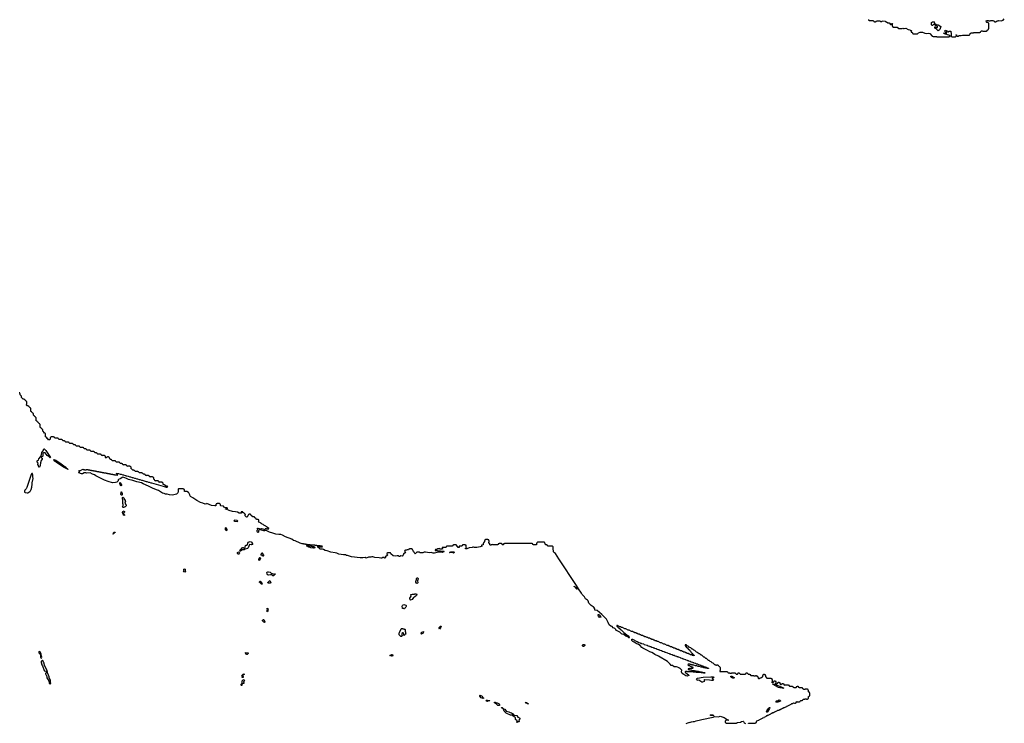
# Model space of a CAD drawing. Extents: x 2535812 to 2752880, y 540738 to 728399.
# Tile 142 of 213: x 2664058 to 2693530, y 593950 to 615013. Entities that reach past the tile are written whole.
import ezdxf

# ---------------------------------------------------------------- set-up
doc = ezdxf.new("R2010")
doc.units = 0

msp = doc.modelspace()

# ---------------------------------------------------------------- linework, layer by layer
at = {"layer": '0CON20XD'}
for points in [[(2689460, 615015), (2689462, 615002), (2689475, 615000), (2689485, 614990), (2689605, 614990), (2689618, 614978), (2689622, 614962), (2689635, 614960), (2689645, 614950), (2689675, 614950), (2689685, 614960), (2689698, 614962), (2689705, 614980), (2689815, 614980), (2689825, 614960), (2689865, 614960), (2689875, 614977), (2689960, 614965), (2689988, 614948), (2690008, 614945), (2690045, 614920), (2690080, 614915), (2690125, 614870), (2690148, 614872), (2690150, 614895), (2690176, 614895), (2690182, 614885), (2690170, 614865), (2690170, 614825), (2690180, 614815), (2690182, 614802), (2690195, 614800), (2690205, 614790), (2690327, 614787), (2690340, 614775), (2690342, 614762), (2690355, 614760), (2690365, 614750), (2690475, 614750), (2690495, 614756), (2690508, 614748), (2690535, 614748), (2690585, 614763), (2690656, 614716), (2690698, 614705), (2690725, 614690), (2690757, 614685), (2690740, 614665), (2690742, 614642), (2690758, 614638), (2690780, 614615), (2690782, 614602), (2690795, 614600), (2690805, 614590), (2690935, 614590), (2690965, 614622), (2691015, 614638), (2691080, 614635), (2691152, 614608), (2691205, 614602), (2691248, 614608), (2691305, 614596), (2691372, 614522), (2691405, 614510), (2691505, 614510), (2691515, 614500), (2691535, 614498), (2691865, 614500), (2691873, 614507), (2691908, 614512), (2691908, 614528), (2691895, 614530), (2691865, 614552), (2691830, 614555), (2691805, 614570), (2691765, 614580), (2691755, 614590), (2691735, 614590), (2691710, 614605), (2691715, 614610), (2691795, 614610), (2691810, 614625), (2691805, 614640), (2691765, 614640), (2691760, 614645), (2691753, 614665), (2691755, 614698), (2691792, 614685), (2691830, 614665), (2691845, 614650), (2691858, 614652), (2691875, 614666), (2691930, 614665), (2691930, 614635), (2691938, 614615), (2691936, 614536), (2691942, 614522), (2691965, 614500), (2692065, 614500), (2692082, 614508), (2692100, 614525), (2692080, 614545), (2692085, 614560), (2692098, 614558), (2692102, 614542), (2692125, 614520), (2692155, 614520), (2692175, 614540), (2692235, 614538), (2692275, 614550), (2692475, 614550), (2692485, 614560), (2692498, 614562), (2692510, 614595), (2692535, 614617), (2692605, 614620), (2692615, 614628), (2692795, 614630), (2692805, 614640), (2692818, 614642), (2692835, 614680), (2692865, 614680), (2692885, 614670), (2692995, 614670), (2693005, 614680), (2693018, 614682), (2693020, 614695), (2693045, 614720), (2693058, 614722), (2693060, 614735), (2693070, 614745), (2693070, 614895), (2693060, 614905), (2693058, 614918), (2693045, 614920), (2693035, 614930), (2693005, 614930), (2692992, 614942), (2692990, 614975), (2693015, 614990), (2693045, 614990), (2693065, 614980), (2693105, 614980), (2693125, 614990), (2693185, 614990), (2693215, 614980), (2693222, 614962), (2693235, 614960), (2693245, 614950), (2693275, 614950), (2693285, 614960), (2693298, 614962), (2693305, 614978), (2693345, 614980), (2693362, 614988), (2693455, 614980), (2693475, 615000), (2693498, 615002), (2693530, 615035)], [(2691555, 614683), (2691534, 614695), (2691500, 614730), (2691466, 614746), (2691455, 614760), (2691450, 614785), (2691455, 614800), (2691475, 614798), (2691515, 614778), (2691528, 614782), (2691530, 614805), (2691510, 614830), (2691473, 614843), (2691442, 614872), (2691418, 614872), (2691400, 614855), (2691395, 614840), (2691365, 614843), (2691352, 614855), (2691352, 614925), (2691385, 614953), (2691415, 614956), (2691440, 614910), (2691486, 614866), (2691548, 614855), (2691632, 614805), (2691605, 614720), (2691583, 614697), (2691555, 614683)], [(2668357, 601047), (2668415, 601030), (2668435, 601030), (2668445, 601020), (2668475, 601020), (2668490, 601035), (2668475, 601050), (2668435, 601050), (2668428, 601068), (2668405, 601070), (2668388, 601088), (2668352, 601102), (2668350, 601135), (2668340, 601145), (2668338, 601158), (2668325, 601160), (2668315, 601170), (2668245, 601170), (2668235, 601160), (2668218, 601198), (2668205, 601200), (2668195, 601210), (2668125, 601210), (2668115, 601200), (2668098, 601238), (2668060, 601255), (2668070, 601265), (2668070, 601295), (2668060, 601305), (2668058, 601318), (2668045, 601320), (2668035, 601330), (2667965, 601330), (2667955, 601320), (2667938, 601358), (2667925, 601360), (2667915, 601370), (2667845, 601370), (2667835, 601360), (2667818, 601398), (2667805, 601400), (2667795, 601410), (2667755, 601410), (2667740, 601425), (2667738, 601438), (2667725, 601440), (2667715, 601450), (2667635, 601450), (2667620, 601465), (2667618, 601478), (2667605, 601480), (2667595, 601490), (2667515, 601490), (2667500, 601505), (2667498, 601518), (2667485, 601520), (2667475, 601530), (2667445, 601530), (2667408, 601568), (2667395, 601570), (2667390, 601575), (2667390, 601615), (2667380, 601625), (2667378, 601638), (2667365, 601640), (2667355, 601650), (2667285, 601650), (2667275, 601640), (2667258, 601678), (2667245, 601680), (2667235, 601690), (2667165, 601690), (2667155, 601680), (2667138, 601718), (2667125, 601720), (2667115, 601730), (2667075, 601730), (2667060, 601745), (2667058, 601758), (2667045, 601760), (2667035, 601770), (2666955, 601770), (2666940, 601785), (2666938, 601798), (2666925, 601800), (2666915, 601810), (2666832, 601812), (2666820, 601825), (2666818, 601838), (2666805, 601840), (2666795, 601850), (2666765, 601850), (2666752, 601862), (2666750, 601895), (2666740, 601905), (2666738, 601918), (2666725, 601920), (2666715, 601930), (2666685, 601930), (2666675, 601920), (2666662, 601918), (2666660, 601905), (2666645, 601890), (2666630, 601905), (2666630, 601935), (2666620, 601945), (2666618, 601958), (2666605, 601960), (2666595, 601970), (2666525, 601970), (2666515, 601960), (2666498, 601998), (2666485, 602000), (2666475, 602010), (2666395, 602010), (2666380, 602025), (2666378, 602038), (2666365, 602040), (2666355, 602050), (2666315, 602050), (2666300, 602065), (2666298, 602078), (2666285, 602080), (2666275, 602090), (2666195, 602090), (2666180, 602105), (2666178, 602118), (2666165, 602120), (2666155, 602130), (2666075, 602130), (2666060, 602145), (2666058, 602158), (2666045, 602160), (2666035, 602170), (2665995, 602170), (2665980, 602185), (2665978, 602198), (2665965, 602200), (2665955, 602210), (2665875, 602210), (2665860, 602225), (2665858, 602238), (2665845, 602240), (2665835, 602250), (2665755, 602250), (2665740, 602265), (2665738, 602278), (2665725, 602280), (2665715, 602290), (2665675, 602290), (2665660, 602305), (2665658, 602318), (2665645, 602320), (2665635, 602330), (2665555, 602330), (2665540, 602345), (2665538, 602358), (2665525, 602360), (2665515, 602370), (2665435, 602370), (2665420, 602385), (2665418, 602398), (2665405, 602400), (2665395, 602410), (2665355, 602410), (2665340, 602425), (2665338, 602438), (2665325, 602440), (2665315, 602450), (2665235, 602450), (2665220, 602465), (2665218, 602478), (2665205, 602480), (2665195, 602490), (2665115, 602490), (2665100, 602505), (2665098, 602518), (2665085, 602520), (2665075, 602530), (2665005, 602530), (2664995, 602520), (2664982, 602518), (2664980, 602505), (2664970, 602495), (2664970, 602455), (2664955, 602440), (2664925, 602440), (2664900, 602465), (2664898, 602478), (2664885, 602480), (2664860, 602505), (2664858, 602518), (2664820, 602535), (2664830, 602545), (2664830, 602615), (2664820, 602625), (2664818, 602638), (2664805, 602640), (2664780, 602665), (2664778, 602678), (2664765, 602680), (2664752, 602692), (2664750, 602735), (2664740, 602745), (2664738, 602758), (2664725, 602760), (2664712, 602772), (2664700, 602785), (2664698, 602798), (2664660, 602815), (2664670, 602825), (2664670, 602895), (2664660, 602905), (2664658, 602918), (2664645, 602920), (2664632, 602932), (2664620, 602945), (2664618, 602958), (2664605, 602960), (2664580, 602985), (2664578, 602998), (2664540, 603015), (2664550, 603025), (2664550, 603095), (2664540, 603105), (2664538, 603118), (2664525, 603120), (2664500, 603145), (2664498, 603158), (2664485, 603160), (2664472, 603172), (2664470, 603215), (2664460, 603225), (2664458, 603238), (2664445, 603240), (2664432, 603252), (2664420, 603265), (2664418, 603278), (2664380, 603295), (2664390, 603305), (2664390, 603375), (2664380, 603385), (2664378, 603398), (2664365, 603400), (2664352, 603412), (2664340, 603425), (2664338, 603438), (2664325, 603440), (2664315, 603450), (2664285, 603450), (2664262, 603472), (2664260, 603495), (2664270, 603505), (2664270, 603575), (2664260, 603585), (2664258, 603598), (2664245, 603600), (2664232, 603612), (2664220, 603625), (2664218, 603638), (2664205, 603640), (2664195, 603650), (2664162, 603652), (2664110, 603705), (2664110, 603745), (2664072, 603782), (2664070, 603815), (2664060, 603825), (2664058, 603838), (2664045, 603840)], [(2664655, 601620), (2664635, 601620), (2664623, 601665), (2664602, 601695), (2664607, 601735), (2664585, 601773), (2664585, 601805), (2664595, 601816), (2664620, 601825), (2664627, 601865), (2664692, 601938), (2664714, 601996), (2664725, 602057), (2664759, 602111), (2664785, 602170), (2664795, 602168), (2664798, 602158), (2664836, 602115), (2664980, 601905), (2664975, 601900), (2664965, 601903), (2664962, 601912), (2664885, 601969), (2664825, 602043), (2664775, 602048), (2664760, 602040), (2664747, 602023), (2664750, 601945), (2664737, 601933), (2664715, 601930), (2664700, 601915), (2664710, 601895), (2664726, 601886), (2664726, 601855), (2664698, 601815), (2664677, 601743), (2664673, 601667), (2664655, 601620)], [(2665495, 601550), (2665490, 601560), (2665385, 601607), (2665155, 601754), (2665111, 601795), (2665083, 601835), (2665082, 601848), (2665140, 601825), (2665256, 601746), (2665418, 601625), (2665462, 601582), (2665480, 601575), (2665500, 601555), (2665495, 601550)], [(2675358, 598962), (2675296, 598956), (2675235, 598967), (2675165, 599020), (2675158, 599048), (2675105, 599052), (2675075, 599050), (2675052, 599028), (2675050, 599015), (2675067, 598997), (2675065, 598980), (2675050, 598965), (2675002, 598938), (2675000, 598925), (2675010, 598915), (2675005, 598900), (2674975, 598898), (2674945, 598913), (2674927, 598913), (2674895, 598892), (2674865, 598891), (2674815, 598902), (2674685, 598916), (2674625, 598934), (2674596, 598934), (2674565, 598924), (2674496, 598924), (2674425, 598898), (2674395, 598910), (2674325, 598900), (2674245, 598902), (2673985, 598937), (2673875, 598972), (2673845, 598974), (2673812, 598992), (2673755, 598994), (2673615, 599017), (2673548, 599038), (2673504, 599054), (2673375, 599076), (2673263, 599113), (2673200, 599125), (2673155, 599151), (2673125, 599160), (2673075, 599160), (2673055, 599167), (2673003, 599213), (2672992, 599215), (2672982, 599225), (2672982, 599238), (2673025, 599240), (2673035, 599230), (2673115, 599230), (2673120, 599235), (2673115, 599250), (2673065, 599250), (2673055, 599260), (2672965, 599260), (2672955, 599270), (2672905, 599270), (2672895, 599280), (2672765, 599280), (2672755, 599290), (2672675, 599290), (2672665, 599300), (2672625, 599300), (2672615, 599310), (2672565, 599310), (2672555, 599320), (2672515, 599323), (2672450, 599345), (2672305, 599414), (2672256, 599426), (2672201, 599461), (2672015, 599536), (2671925, 599582), (2671875, 599598), (2671815, 599599), (2671726, 599616), (2671635, 599644), (2671538, 599675), (2671435, 599720), (2671415, 599720), (2671385, 599708), (2671365, 599709), (2671298, 599728), (2671235, 599737), (2671210, 599725), (2671205, 599670), (2671195, 599663), (2671175, 599673), (2671165, 599690), (2671162, 599712), (2671165, 599727), (2671184, 599755), (2671176, 599785), (2671180, 599795), (2671195, 599796), (2671275, 599772), (2671295, 599780), (2671336, 599776), (2671385, 599750), (2671398, 599752), (2671402, 599768), (2671415, 599780), (2671435, 599780), (2671445, 599770), (2671515, 599770), (2671518, 599778), (2671480, 599815), (2671445, 599832), (2671422, 599852), (2671362, 599885), (2671342, 599902), (2671315, 599913), (2671292, 599932), (2671280, 599935), (2671262, 599952), (2671212, 599975), (2671202, 599988), (2671220, 600005), (2671218, 600038), (2671205, 600040), (2671195, 600050), (2671155, 600050), (2671140, 600065), (2671138, 600078), (2671125, 600080), (2671100, 600105), (2671098, 600118), (2671085, 600120), (2671075, 600130), (2671032, 600132), (2671020, 600145), (2671018, 600158), (2671005, 600160), (2670980, 600185), (2670978, 600198), (2670965, 600200), (2670955, 600210), (2670925, 600210), (2670915, 600200), (2670902, 600198), (2670895, 600170), (2670872, 600148), (2670868, 600125), (2670860, 600125), (2670834, 600135), (2670815, 600153), (2670802, 600175), (2670818, 600198), (2670768, 600248), (2670755, 600250), (2670740, 600265), (2670738, 600278), (2670692, 600278), (2670690, 600265), (2670698, 600255), (2670700, 600245), (2670695, 600240), (2670625, 600244), (2670582, 600272), (2670514, 600284), (2670425, 600288), (2670325, 600316), (2670235, 600362), (2670220, 600365), (2670220, 600375), (2670235, 600380), (2670255, 600380), (2670265, 600370), (2670275, 600370), (2670280, 600385), (2670268, 600398), (2670192, 600412), (2670155, 600450), (2670080, 600455), (2670070, 600465), (2670070, 600495), (2670060, 600505), (2670058, 600518), (2670045, 600520), (2670035, 600530), (2669965, 600530), (2669955, 600520), (2669942, 600518), (2669940, 600505), (2669930, 600495), (2669928, 600462), (2669895, 600458), (2669804, 600474), (2669655, 600530), (2669645, 600522), (2669605, 600514), (2669535, 600543), (2669475, 600556), (2669364, 600615), (2669239, 600699), (2669174, 600735), (2669148, 600775), (2669150, 600785), (2669125, 600850), (2669115, 600850), (2669100, 600865), (2669098, 600878), (2669085, 600880), (2669075, 600890), (2668995, 600890), (2668990, 600895), (2668990, 600935), (2668980, 600945), (2668978, 600958), (2668965, 600960), (2668955, 600970), (2668815, 600970), (2668800, 600955), (2668799, 600885), (2668790, 600845), (2668755, 600813), (2668635, 600782), (2668545, 600794), (2668475, 600814), (2668425, 600814), (2668385, 600830), (2668337, 600837), (2668211, 600921), (2668155, 600938), (2668035, 600988), (2667912, 601052), (2667755, 601119), (2667701, 601151), (2667565, 601179), (2667442, 601215), (2667315, 601246), (2667291, 601255), (2667253, 601283), (2667205, 601296), (2667172, 601312), (2667145, 601316), (2667129, 601311), (2667087, 601275), (2667016, 601244), (2667008, 601235), (2667001, 601205), (2666962, 601168), (2666925, 601156), (2666835, 601149), (2666705, 601186), (2666595, 601227), (2666335, 601358), (2666295, 601383), (2666237, 601405), (2666165, 601444), (2666065, 601435), (2666034, 601444), (2665985, 601448), (2665935, 601422), (2665905, 601420), (2665830, 601445), (2665830, 601455), (2665850, 601475), (2665848, 601488), (2665835, 601490), (2665830, 601505), (2665855, 601520), (2665875, 601520), (2665945, 601560), (2665955, 601550), (2665985, 601550), (2665995, 601540), (2666045, 601540), (2666055, 601550), (2666095, 601550), (2666105, 601540), (2666145, 601540), (2666155, 601530), (2666195, 601530), (2666205, 601520), (2666255, 601520), (2666265, 601510), (2666315, 601510), (2666325, 601500), (2666355, 601500), (2666365, 601490), (2666415, 601490), (2666425, 601480), (2666465, 601480), (2666475, 601470), (2666515, 601470), (2666525, 601460), (2666565, 601460), (2666575, 601450), (2666635, 601450), (2666645, 601440), (2666675, 601440), (2666685, 601430), (2666735, 601430), (2666745, 601420), (2666775, 601420), (2666785, 601410), (2666835, 601410), (2666845, 601400), (2666885, 601400), (2666895, 601390), (2666965, 601390), (2666975, 601380), (2666988, 601382), (2666990, 601395), (2666952, 601432), (2666955, 601440), (2666975, 601430), (2667016, 601426), (2667068, 601408), (2667095, 601407), (2667145, 601388), (2667165, 601387), (2667215, 601368), (2667235, 601367), (2667248, 601358), (2667305, 601347), (2667355, 601328), (2667375, 601327), (2667425, 601308), (2667445, 601307), (2667495, 601288), (2667515, 601287), (2667565, 601268), (2667585, 601267), (2667635, 601248), (2667655, 601247), (2667705, 601228), (2667726, 601226), (2667845, 601188), (2667866, 601186), (2667915, 601168), (2667936, 601166), (2667985, 601148), (2668006, 601146), (2668357, 601047)], [(2664285, 600846), (2664305, 600853), (2664361, 600889), (2664385, 600913), (2664405, 600953), (2664422, 601015), (2664436, 601105), (2664435, 601145), (2664458, 601275), (2664449, 601331), (2664452, 601385), (2664442, 601432), (2664425, 601430), (2664402, 601395), (2664275, 601008), (2664255, 600970), (2664216, 600924), (2664203, 600895), (2664203, 600873), (2664217, 600857), (2664285, 600846)], [(2667095, 601060), (2667080, 601065), (2667055, 601130), (2667055, 601160), (2667073, 601153), (2667086, 601116), (2667107, 601085), (2667105, 601070), (2667095, 601060)], [(2667095, 600778), (2667083, 600795), (2667093, 600875), (2667105, 600880), (2667107, 600855), (2667126, 600825), (2667126, 600794), (2667115, 600782), (2667095, 600778)], [(2667175, 600410), (2667155, 600410), (2667140, 600425), (2667143, 600447), (2667160, 600465), (2667160, 600505), (2667150, 600515), (2667148, 600555), (2667150, 600635), (2667134, 600666), (2667134, 600705), (2667145, 600718), (2667180, 600695), (2667182, 600665), (2667190, 600650), (2667218, 600635), (2667220, 600605), (2667228, 600595), (2667208, 600538), (2667222, 600512), (2667238, 600505), (2667250, 600475), (2667250, 600455), (2667220, 600425), (2667185, 600420), (2667175, 600410)], [(2667195, 600172), (2667175, 600180), (2667152, 600212), (2667150, 600235), (2667138, 600265), (2667144, 600286), (2667185, 600310), (2667200, 600285), (2667195, 600270), (2667170, 600245), (2667170, 600225), (2667198, 600195), (2667200, 600175), (2667195, 600172)], [(2670245, 599723), (2670268, 599735), (2670271, 599751), (2670225, 599807), (2670212, 599788), (2670210, 599755), (2670225, 599729), (2670245, 599723)], [(2670575, 599991), (2670589, 600005), (2670563, 600025), (2670491, 600029), (2670476, 600025), (2670469, 600015), (2670485, 599999), (2670575, 599991)], [(2666855, 599610), (2666850, 599625), (2666870, 599645), (2666872, 599668), (2666918, 599668), (2666910, 599655), (2666892, 599648), (2666855, 599610)], [(2670665, 599102), (2670643, 599103), (2670655, 599140), (2670675, 599160), (2670685, 599160), (2670698, 599172), (2670732, 599208), (2670745, 599208), (2670775, 599190), (2670800, 599200), (2670812, 599218), (2670822, 599268), (2670835, 599280), (2670855, 599280), (2670880, 599295), (2670883, 599347), (2670900, 599375), (2670955, 599394), (2670985, 599386), (2670996, 599375), (2671028, 599325), (2671025, 599305), (2670997, 599297), (2670935, 599300), (2670897, 599205), (2670875, 599183), (2670808, 599162), (2670775, 599143), (2670728, 599142), (2670665, 599102)], [(2672855, 599189), (2672770, 599205), (2672735, 599222), (2672712, 599225), (2672640, 599265), (2672665, 599270), (2672675, 599260), (2672725, 599260), (2672735, 599250), (2672755, 599250), (2672765, 599260), (2672775, 599260), (2672785, 599250), (2672805, 599250), (2672815, 599240), (2672865, 599240), (2672892, 599222), (2672884, 599196), (2672875, 599191), (2672855, 599189)], [(2686776, 595024), (2686613, 595115), (2686592, 595135), (2686616, 595136), (2686655, 595119), (2686682, 595118), (2686700, 595155), (2686698, 595198), (2686685, 595200), (2686675, 595210), (2686645, 595210), (2686635, 595200), (2686622, 595198), (2686620, 595185), (2686610, 595175), (2686582, 595162), (2686580, 595195), (2686590, 595205), (2686590, 595255), (2686580, 595265), (2686578, 595278), (2686565, 595280), (2686555, 595290), (2686432, 595292), (2686420, 595305), (2686418, 595318), (2686380, 595335), (2686390, 595345), (2686390, 595375), (2686380, 595385), (2686378, 595398), (2686365, 595400), (2686355, 595410), (2686325, 595410), (2686315, 595400), (2686302, 595398), (2686300, 595385), (2686290, 595375), (2686290, 595345), (2686300, 595335), (2686295, 595330), (2686262, 595318), (2686255, 595300), (2686225, 595300), (2686195, 595280), (2686185, 595280), (2686172, 595295), (2686168, 595318), (2686140, 595345), (2686138, 595358), (2686125, 595360), (2686115, 595370), (2686085, 595370), (2686075, 595360), (2686045, 595360), (2686035, 595370), (2685955, 595370), (2685940, 595385), (2685938, 595398), (2685925, 595400), (2685915, 595410), (2685875, 595410), (2685860, 595425), (2685858, 595438), (2685845, 595440), (2685835, 595450), (2685805, 595450), (2685795, 595440), (2685782, 595438), (2685780, 595425), (2685765, 595410), (2685635, 595410), (2685620, 595425), (2685618, 595438), (2685605, 595440), (2685595, 595450), (2685565, 595450), (2685555, 595440), (2685542, 595438), (2685540, 595425), (2685530, 595415), (2685515, 595412), (2685500, 595425), (2685498, 595438), (2685485, 595440), (2685475, 595450), (2685365, 595450), (2685355, 595440), (2685325, 595440), (2685315, 595450), (2685275, 595450), (2685260, 595465), (2685258, 595478), (2685245, 595480), (2685235, 595490), (2685045, 595490), (2685035, 595480), (2685020, 595505), (2685020, 595535), (2685030, 595545), (2685030, 595615), (2685020, 595625), (2685018, 595638), (2685002, 595642), (2684982, 595662), (2684978, 595678), (2684965, 595680), (2684955, 595690), (2684925, 595690), (2684915, 595680), (2684905, 595690), (2684885, 595690), (2684875, 595700), (2684865, 595700), (2684818, 595748), (2684785, 595760), (2684758, 595788), (2684725, 595800), (2684698, 595828), (2684675, 595830), (2684618, 595888), (2684595, 595890), (2684555, 595930), (2684535, 595930), (2684478, 595988), (2684452, 595992), (2684418, 596028), (2684395, 596030), (2684370, 596045), (2684348, 596068), (2684315, 596080), (2684268, 596128), (2684235, 596140), (2684205, 596170), (2684182, 596172), (2684168, 596188), (2684152, 596192), (2684148, 596208), (2684092, 596232), (2684088, 596248), (2684032, 596272), (2684028, 596288), (2684015, 596290), (2684005, 596300), (2683980, 596300), (2683980, 596275), (2683990, 596265), (2683992, 596252), (2684008, 596248), (2684012, 596232), (2684028, 596228), (2684032, 596212), (2684048, 596208), (2684052, 596192), (2684068, 596188), (2684072, 596172), (2684088, 596168), (2684092, 596152), (2684108, 596148), (2684112, 596132), (2684128, 596128), (2684152, 596072), (2684168, 596068), (2684172, 596052), (2684188, 596048), (2684192, 596032), (2684208, 596028), (2684212, 596012), (2684228, 596008), (2684232, 595992), (2684248, 595978), (2684245, 595970), (2684240, 595980), (2684195, 595980), (2684165, 596000), (2684135, 596000), (2684118, 596018), (2684095, 596020), (2684065, 596040), (2684035, 596040), (2684018, 596058), (2683995, 596060), (2683965, 596080), (2683935, 596080), (2683918, 596098), (2683895, 596100), (2683865, 596120), (2683835, 596120), (2683818, 596138), (2683795, 596140), (2683765, 596160), (2683735, 596160), (2683718, 596178), (2683695, 596180), (2683665, 596200), (2683635, 596200), (2683618, 596218), (2683595, 596220), (2683565, 596240), (2683535, 596240), (2683518, 596258), (2683495, 596260), (2683465, 596280), (2683435, 596280), (2683365, 596320), (2683335, 596320), (2683265, 596360), (2683235, 596360), (2683165, 596400), (2683135, 596400), (2683105, 596420), (2683075, 596420), (2683055, 596440), (2683035, 596440), (2683005, 596460), (2682975, 596460), (2682955, 596480), (2682935, 596480), (2682905, 596500), (2682875, 596500), (2682855, 596520), (2682835, 596520), (2682805, 596540), (2682775, 596540), (2682755, 596560), (2682735, 596560), (2682705, 596580), (2682675, 596580), (2682655, 596600), (2682635, 596600), (2682605, 596620), (2682575, 596620), (2682555, 596640), (2682535, 596640), (2682505, 596660), (2682475, 596660), (2682455, 596680), (2682435, 596680), (2682405, 596700), (2682375, 596700), (2682305, 596740), (2682275, 596740), (2682205, 596780), (2682175, 596780), (2682105, 596820), (2682075, 596820), (2682045, 596840), (2682015, 596840), (2681995, 596860), (2681975, 596860), (2681945, 596880), (2681932, 596878), (2681932, 596862), (2681995, 596800), (2682005, 596800), (2682030, 596775), (2682030, 596765), (2682057, 596747), (2682137, 596667), (2682268, 596565), (2682305, 596530), (2682308, 596515), (2682300, 596505), (2682290, 596505), (2682264, 596534), (2682204, 596554), (2682144, 596604), (2682095, 596623), (2682070, 596625), (2682020, 596680), (2681985, 596702), (2681942, 596722), (2681910, 596725), (2681902, 596755), (2681875, 596787), (2681855, 596802), (2681825, 596812), (2681794, 596844), (2681765, 596862), (2681755, 596862), (2681698, 596895), (2681672, 596972), (2681620, 597065), (2681484, 597204), (2681345, 597330), (2681275, 597333), (2681271, 597381), (2681244, 597424), (2681225, 597439), (2681165, 597473), (2681096, 597545), (2681070, 597615), (2681054, 597634), (2680997, 597677), (2680964, 597735), (2680892, 597805), (2680874, 597844), (2680782, 597975), (2680724, 598074), (2680198, 598875), (2680101, 599031), (2680062, 599055), (2680037, 599085), (2680040, 599125), (2680030, 599145), (2680028, 599228), (2680005, 599250), (2679875, 599250), (2679860, 599265), (2679855, 599280), (2679845, 599280), (2679835, 599290), (2679792, 599292), (2679790, 599335), (2679780, 599345), (2679778, 599358), (2679765, 599360), (2679755, 599370), (2679565, 599370), (2679540, 599355), (2679540, 599345), (2679530, 599335), (2679530, 599295), (2679525, 599290), (2679435, 599290), (2679420, 599305), (2679418, 599318), (2679405, 599320), (2679395, 599330), (2678565, 599330), (2678555, 599320), (2678542, 599318), (2678540, 599305), (2678525, 599292), (2678510, 599295), (2678500, 599305), (2678498, 599318), (2678485, 599320), (2678475, 599330), (2678405, 599330), (2678395, 599320), (2678382, 599318), (2678380, 599305), (2678365, 599292), (2678245, 599290), (2678215, 599300), (2678207, 599293), (2678175, 599290), (2678165, 599280), (2678155, 599280), (2678133, 599295), (2678128, 599318), (2678100, 599345), (2678100, 599375), (2678110, 599385), (2678110, 599415), (2678100, 599425), (2678098, 599438), (2678085, 599440), (2678075, 599450), (2678005, 599450), (2677995, 599440), (2677982, 599438), (2677980, 599425), (2677970, 599415), (2677970, 599385), (2677980, 599375), (2677942, 599358), (2677940, 599345), (2677930, 599335), (2677928, 599292), (2677882, 599278), (2677882, 599272), (2677900, 599255), (2677842, 599235), (2677745, 599215), (2677675, 599215), (2677645, 599224), (2677617, 599223), (2677600, 599215), (2677508, 599202), (2677440, 599175), (2677415, 599174), (2677390, 599185), (2677430, 599215), (2677420, 599235), (2677418, 599278), (2677405, 599280), (2677395, 599290), (2677325, 599290), (2677315, 599280), (2677302, 599278), (2677300, 599265), (2677287, 599253), (2677212, 599248), (2677210, 599225), (2677220, 599215), (2677178, 599208), (2677160, 599240), (2677145, 599250), (2677138, 599278), (2677125, 599280), (2677115, 599290), (2677045, 599290), (2677035, 599280), (2677022, 599278), (2677020, 599265), (2677005, 599250), (2676845, 599250), (2676835, 599240), (2676822, 599238), (2676820, 599225), (2676805, 599210), (2676705, 599210), (2676700, 599195), (2676720, 599175), (2676696, 599164), (2676645, 599162), (2676615, 599180), (2676605, 599170), (2676575, 599170), (2676545, 599150), (2676502, 599148), (2676490, 599135), (2676495, 599120), (2676555, 599120), (2676575, 599110), (2676645, 599110), (2676667, 599107), (2676675, 599100), (2676755, 599100), (2676760, 599095), (2676750, 599085), (2676705, 599064), (2676595, 599072), (2676476, 599044), (2676435, 599044), (2676375, 599062), (2676325, 599054), (2676205, 599074), (2676165, 599070), (2676123, 599053), (2676045, 599054), (2676012, 599072), (2675965, 599077), (2675945, 599072), (2675895, 599020), (2675883, 599033), (2675868, 599068), (2675842, 599085), (2675840, 599125), (2675820, 599145), (2675818, 599158), (2675805, 599160), (2675795, 599170), (2675725, 599170), (2675715, 599160), (2675702, 599158), (2675695, 599140), (2675655, 599140), (2675635, 599130), (2675605, 599130), (2675595, 599120), (2675582, 599118), (2675580, 599095), (2675598, 599085), (2675602, 599065), (2675548, 599015), (2675530, 598965), (2675517, 598953), (2675465, 598962), (2675435, 598942), (2675415, 598940), (2675405, 598942), (2675392, 598962), (2675358, 598962)], [(2670615, 599010), (2670595, 599010), (2670575, 599030), (2670573, 599055), (2670585, 599078), (2670617, 599077), (2670637, 599057), (2670630, 599025), (2670615, 599010)], [(2671235, 598820), (2671220, 598835), (2671220, 598875), (2671225, 598890), (2671245, 598910), (2671255, 598910), (2671270, 598895), (2671240, 598845), (2671235, 598820)], [(2671325, 598952), (2671313, 598973), (2671288, 598988), (2671288, 599005), (2671305, 599048), (2671315, 599050), (2671325, 599040), (2671328, 599025), (2671357, 598985), (2671360, 598965), (2671345, 598953), (2671325, 598952)], [(2677045, 599042), (2677015, 599060), (2676936, 599054), (2676920, 599065), (2676930, 599075), (2676965, 599080), (2677055, 599080), (2677068, 599065), (2677045, 599042)], [(2669005, 598470), (2668980, 598485), (2668960, 598515), (2668970, 598525), (2668975, 598560), (2668995, 598578), (2669010, 598565), (2669010, 598505), (2669020, 598495), (2669018, 598482), (2669005, 598470)], [(2671655, 598363), (2671635, 598368), (2671605, 598393), (2671566, 598394), (2671505, 598382), (2671480, 598395), (2671465, 598420), (2671452, 598468), (2671463, 598477), (2671485, 598480), (2671495, 598488), (2671505, 598480), (2671555, 598477), (2671585, 598448), (2671645, 598421), (2671673, 598417), (2671695, 598428), (2671710, 598425), (2671710, 598415), (2671655, 598363)], [(2675945, 598138), (2675935, 598142), (2675913, 598175), (2675914, 598195), (2675933, 598255), (2675934, 598286), (2675946, 598306), (2675975, 598300), (2675986, 598275), (2675966, 598215), (2675972, 598155), (2675965, 598143), (2675945, 598138)], [(2671315, 598110), (2671295, 598112), (2671254, 598154), (2671248, 598168), (2671230, 598175), (2671232, 598188), (2671245, 598200), (2671255, 598200), (2671310, 598145), (2671310, 598135), (2671320, 598125), (2671315, 598110)], [(2671505, 598142), (2671490, 598155), (2671490, 598165), (2671519, 598191), (2671525, 598208), (2671545, 598220), (2671580, 598165), (2671580, 598155), (2671555, 598143), (2671505, 598142)], [(2680745, 597962), (2680735, 597963), (2680695, 598003), (2680680, 598030), (2680655, 598050), (2680655, 598060), (2680680, 598030), (2680698, 598025), (2680746, 597976), (2680745, 597962)], [(2675755, 597633), (2675743, 597645), (2675733, 597695), (2675772, 597755), (2675770, 597805), (2675805, 597818), (2675875, 597820), (2675884, 597826), (2675915, 597830), (2675935, 597822), (2675946, 597805), (2675938, 597775), (2675885, 597733), (2675842, 597715), (2675802, 597658), (2675755, 597633)], [(2671465, 597290), (2671460, 597315), (2671470, 597325), (2671472, 597345), (2671463, 597377), (2671465, 597400), (2671488, 597385), (2671497, 597365), (2671490, 597355), (2671488, 597315), (2671465, 597290)], [(2675575, 597380), (2675565, 597380), (2675555, 597390), (2675515, 597390), (2675512, 597395), (2675509, 597455), (2675514, 597475), (2675535, 597496), (2675555, 597503), (2675615, 597488), (2675628, 597475), (2675627, 597445), (2675618, 597425), (2675582, 597398), (2675575, 597380)], [(2681435, 597114), (2681405, 597129), (2681385, 597153), (2681374, 597176), (2681375, 597210), (2681385, 597210), (2681405, 597192), (2681443, 597145), (2681450, 597125), (2681435, 597114)], [(2671385, 596972), (2671362, 596982), (2671330, 597015), (2671330, 597035), (2671355, 597060), (2671368, 597058), (2671390, 597005), (2671400, 596995), (2671398, 596982), (2671385, 596972)], [(2676625, 596772), (2676610, 596785), (2676610, 596815), (2676638, 596842), (2676645, 596860), (2676665, 596860), (2676670, 596855), (2676668, 596825), (2676625, 596772)], [(2675495, 596550), (2675462, 596552), (2675415, 596600), (2675412, 596625), (2675430, 596675), (2675470, 596745), (2675472, 596778), (2675485, 596790), (2675515, 596790), (2675525, 596780), (2675555, 596780), (2675565, 596770), (2675585, 596770), (2675600, 596755), (2675600, 596695), (2675608, 596685), (2675610, 596635), (2675618, 596625), (2675605, 596610), (2675592, 596608), (2675565, 596580), (2675560, 596585), (2675560, 596625), (2675550, 596635), (2675550, 596645), (2675535, 596660), (2675522, 596658), (2675500, 596635), (2675500, 596585), (2675510, 596575), (2675510, 596565), (2675495, 596550)], [(2676085, 596620), (2676070, 596635), (2676080, 596645), (2676072, 596658), (2676095, 596680), (2676148, 596698), (2676150, 596675), (2676140, 596665), (2676140, 596655), (2676128, 596642), (2676095, 596630), (2676085, 596620)], [(2680935, 596250), (2680912, 596252), (2680900, 596265), (2680900, 596285), (2680925, 596310), (2680955, 596310), (2680970, 596295), (2680970, 596275), (2680958, 596262), (2680945, 596260), (2680935, 596250)], [(2684035, 595364), (2683995, 595367), (2683934, 595414), (2683888, 595438), (2683866, 595486), (2683878, 595538), (2683828, 595588), (2683810, 595595), (2683798, 595608), (2683752, 595632), (2683713, 595643), (2683650, 595645), (2683595, 595683), (2683555, 595683), (2683533, 595725), (2683451, 595801), (2683175, 595964), (2683065, 596007), (2683030, 596035), (2682977, 596065), (2682915, 596086), (2682853, 596133), (2682715, 596203), (2682680, 596215), (2682630, 596280), (2682584, 596304), (2682508, 596338), (2682455, 596380), (2682415, 596403), (2682385, 596433), (2682378, 596455), (2682383, 596467), (2682405, 596466), (2682528, 596398), (2682545, 596398), (2682595, 596370), (2682635, 596360), (2682645, 596350), (2682665, 596350), (2682675, 596340), (2682727, 596327), (2682755, 596310), (2682835, 596288), (2682865, 596270), (2682905, 596260), (2682915, 596250), (2682947, 596247), (2682975, 596230), (2683015, 596220), (2683025, 596210), (2683045, 596210), (2683055, 596200), (2683107, 596187), (2683135, 596170), (2683175, 596160), (2683185, 596150), (2683205, 596150), (2683215, 596140), (2683267, 596127), (2683295, 596110), (2683335, 596100), (2683345, 596090), (2683365, 596090), (2683375, 596080), (2683445, 596060), (2683455, 596050), (2683495, 596040), (2683505, 596030), (2683525, 596030), (2683535, 596020), (2683587, 596007), (2683615, 595990), (2683645, 595988), (2683675, 595970), (2683715, 595960), (2683725, 595950), (2683745, 595950), (2683755, 595940), (2683777, 595937), (2683825, 595920), (2683835, 595910), (2683875, 595900), (2683885, 595890), (2683905, 595890), (2683915, 595880), (2683985, 595860), (2683995, 595850), (2684035, 595840), (2684045, 595830), (2684065, 595830), (2684075, 595820), (2684127, 595807), (2684155, 595790), (2684195, 595780), (2684205, 595770), (2684225, 595770), (2684235, 595760), (2684287, 595747), (2684315, 595730), (2684345, 595728), (2684375, 595710), (2684415, 595700), (2684425, 595690), (2684445, 595690), (2684475, 595670), (2684495, 595670), (2684505, 595660), (2684525, 595660), (2684535, 595650), (2684575, 595640), (2684585, 595630), (2684605, 595630), (2684635, 595610), (2684655, 595610), (2684665, 595600), (2684678, 595598), (2684678, 595592), (2684645, 595590), (2684625, 595600), (2684595, 595600), (2684575, 595610), (2684535, 595612), (2684495, 595630), (2684455, 595632), (2684405, 595650), (2684365, 595652), (2684325, 595670), (2684285, 595672), (2684235, 595690), (2684205, 595690), (2684195, 595700), (2684163, 595703), (2684155, 595710), (2684125, 595710), (2684115, 595720), (2684065, 595720), (2684060, 595705), (2684082, 595682), (2684105, 595680), (2684125, 595660), (2684145, 595660), (2684165, 595640), (2684188, 595638), (2684210, 595615), (2684208, 595602), (2684195, 595590), (2684105, 595590), (2684095, 595580), (2684072, 595578), (2684072, 595562), (2684095, 595560), (2684105, 595550), (2684155, 595550), (2684185, 595530), (2684245, 595530), (2684255, 595520), (2684295, 595520), (2684305, 595510), (2684367, 595507), (2684375, 595500), (2684395, 595500), (2684405, 595490), (2684455, 595490), (2684475, 595480), (2684495, 595480), (2684505, 595470), (2684555, 595470), (2684580, 595455), (2684575, 595450), (2684535, 595450), (2684525, 595460), (2684465, 595460), (2684455, 595470), (2684315, 595470), (2684305, 595480), (2684225, 595480), (2684215, 595490), (2684045, 595490), (2684035, 595500), (2683985, 595500), (2683980, 595495), (2683982, 595482), (2684088, 595395), (2684090, 595385), (2684035, 595364)], [(2664715, 595900), (2664717, 595933), (2664700, 595985), (2664696, 596025), (2664668, 596085), (2664645, 596098), (2664634, 596085), (2664634, 596055), (2664667, 596017), (2664679, 595989), (2664680, 595935), (2664695, 595912), (2664715, 595900)], [(2670865, 596010), (2670855, 596010), (2670845, 596020), (2670825, 596020), (2670820, 596065), (2670898, 596058), (2670900, 596035), (2670882, 596028), (2670865, 596010)], [(2675195, 595960), (2675172, 595972), (2675140, 595975), (2675195, 596010), (2675205, 596010), (2675220, 596005), (2675230, 595985), (2675230, 595975), (2675215, 595962), (2675195, 595960)], [(2664975, 595133), (2664989, 595141), (2664993, 595155), (2664979, 595195), (2664980, 595245), (2664942, 595312), (2664938, 595345), (2664897, 595445), (2664895, 595478), (2664868, 595555), (2664805, 595685), (2664795, 595750), (2664774, 595775), (2664755, 595833), (2664745, 595844), (2664737, 595843), (2664703, 595795), (2664700, 595765), (2664725, 595698), (2664742, 595672), (2664795, 595526), (2664812, 595512), (2664845, 595516), (2664864, 595494), (2664866, 595465), (2664835, 595450), (2664835, 595430), (2664866, 595355), (2664875, 595314), (2664928, 595218), (2664936, 595155), (2664945, 595141), (2664975, 595133)], [(2670745, 595320), (2670720, 595325), (2670720, 595355), (2670712, 595365), (2670730, 595395), (2670730, 595405), (2670750, 595425), (2670765, 595430), (2670777, 595417), (2670775, 595410), (2670752, 595398), (2670740, 595385), (2670750, 595335), (2670745, 595320)], [(2684495, 595184), (2684475, 595184), (2684385, 595238), (2684365, 595236), (2684342, 595245), (2684320, 595285), (2684322, 595295), (2684342, 595305), (2684514, 595326), (2684745, 595340), (2684825, 595338), (2684840, 595325), (2684802, 595308), (2684790, 595295), (2684792, 595282), (2684805, 595280), (2684822, 595255), (2684810, 595235), (2684765, 595232), (2684704, 595244), (2684565, 595247), (2684540, 595235), (2684547, 595227), (2684550, 595205), (2684495, 595184)], [(2685405, 595298), (2685368, 595318), (2685347, 595345), (2685340, 595365), (2685375, 595360), (2685448, 595325), (2685450, 595315), (2685425, 595304), (2685405, 595298)], [(2670705, 595080), (2670685, 595080), (2670682, 595105), (2670700, 595125), (2670705, 595150), (2670720, 595165), (2670720, 595225), (2670745, 595250), (2670775, 595260), (2670788, 595245), (2670778, 595232), (2670775, 595210), (2670760, 595195), (2670760, 595185), (2670770, 595175), (2670770, 595145), (2670732, 595128), (2670712, 595108), (2670705, 595080)], [(2685870, 593945), (2685875, 593950), (2686075, 593950), (2686085, 593960), (2686098, 593962), (2686100, 593975), (2686110, 593985), (2686110, 594005), (2686125, 594020), (2686185, 594040), (2686195, 594058), (2686215, 594060), (2686233, 594077), (2686255, 594080), (2686270, 594095), (2686295, 594100), (2686305, 594110), (2686338, 594122), (2686355, 594140), (2686388, 594152), (2686405, 594170), (2686428, 594172), (2686435, 594190), (2686465, 594190), (2686482, 594208), (2686505, 594210), (2686522, 594228), (2686545, 594230), (2686565, 594250), (2686585, 594250), (2686605, 594270), (2686630, 594275), (2686645, 594290), (2686665, 594290), (2686683, 594307), (2686705, 594310), (2686723, 594327), (2686745, 594330), (2686755, 594340), (2686795, 594340), (2686815, 594360), (2686835, 594360), (2686855, 594380), (2686875, 594380), (2686895, 594400), (2686915, 594400), (2686935, 594420), (2686955, 594420), (2686973, 594437), (2686998, 594442), (2687015, 594460), (2687035, 594460), (2687050, 594475), (2687075, 594480), (2687090, 594495), (2687115, 594500), (2687130, 594515), (2687155, 594520), (2687175, 594538), (2687195, 594540), (2687225, 594558), (2687245, 594550), (2687275, 594550), (2687285, 594560), (2687298, 594562), (2687300, 594575), (2687315, 594598), (2687325, 594590), (2687395, 594590), (2687405, 594600), (2687418, 594602), (2687420, 594615), (2687435, 594630), (2687475, 594630), (2687485, 594640), (2687498, 594642), (2687500, 594655), (2687515, 594670), (2687555, 594670), (2687565, 594680), (2687595, 594680), (2687605, 594670), (2687635, 594670), (2687645, 594680), (2687658, 594682), (2687660, 594695), (2687670, 594705), (2687670, 594735), (2687660, 594745), (2687698, 594762), (2687700, 594775), (2687710, 594785), (2687710, 594855), (2687700, 594865), (2687698, 594878), (2687685, 594880), (2687670, 594895), (2687670, 594935), (2687660, 594945), (2687658, 594958), (2687645, 594960), (2687635, 594970), (2687565, 594970), (2687555, 594960), (2687525, 594960), (2687500, 594985), (2687498, 594998), (2687485, 595000), (2687475, 595010), (2687395, 595010), (2687380, 595025), (2687378, 595038), (2687365, 595040), (2687355, 595050), (2687325, 595050), (2687315, 595040), (2687302, 595038), (2687300, 595025), (2687285, 595010), (2687235, 595010), (2687220, 595025), (2687215, 595040), (2687205, 595040), (2687195, 595050), (2687115, 595050), (2687100, 595065), (2687098, 595078), (2687085, 595080), (2687075, 595090), (2686965, 595090), (2686955, 595080), (2686938, 595118), (2686925, 595120), (2686915, 595130), (2686885, 595130), (2686875, 595120), (2686862, 595118), (2686855, 595100), (2686845, 595100), (2686830, 595115), (2686830, 595135), (2686820, 595145), (2686818, 595158), (2686805, 595160), (2686795, 595170), (2686765, 595170), (2686755, 595160), (2686742, 595158), (2686740, 595145), (2686730, 595135), (2686700, 595120), (2686700, 595105), (2686850, 595045), (2686930, 595005), (2686925, 595000), (2686887, 595003), (2686872, 595012), (2686814, 595014), (2686776, 595024)], [(2677935, 594693), (2677875, 594712), (2677833, 594765), (2677835, 594780), (2677845, 594788), (2677866, 594786), (2677903, 594763), (2677921, 594721), (2677950, 594705), (2677935, 594693)], [(2678065, 594604), (2678034, 594615), (2678024, 594635), (2678034, 594646), (2678048, 594645), (2678075, 594628), (2678125, 594630), (2678130, 594625), (2678125, 594620), (2678095, 594620), (2678065, 594604)], [(2678415, 594480), (2678370, 594485), (2678330, 594525), (2678274, 594564), (2678272, 594585), (2678295, 594587), (2678306, 594576), (2678355, 594567), (2678371, 594551), (2678405, 594536), (2678416, 594515), (2678415, 594480)], [(2679285, 594530), (2679255, 594532), (2679225, 594550), (2679215, 594550), (2679193, 594577), (2679228, 594575), (2679258, 594548), (2679290, 594535), (2679285, 594530)], [(2686705, 594582), (2686695, 594590), (2686700, 594615), (2686713, 594627), (2686745, 594627), (2686795, 594648), (2686815, 594642), (2686838, 594625), (2686835, 594613), (2686755, 594584), (2686705, 594582)], [(2678945, 593972), (2678940, 593985), (2678947, 594025), (2678895, 594060), (2678900, 594115), (2678883, 594133), (2678824, 594164), (2678795, 594192), (2678745, 594193), (2678615, 594252), (2678555, 594312), (2678538, 594368), (2678508, 594398), (2678492, 594405), (2678480, 594425), (2678500, 594425), (2678542, 594382), (2678575, 594370), (2678620, 594310), (2678695, 594294), (2678735, 594271), (2678775, 594266), (2678806, 594246), (2678828, 594218), (2678866, 594196), (2678936, 594186), (2678971, 594131), (2679016, 594115), (2679024, 594104), (2679024, 594085), (2678997, 594043), (2679007, 594003), (2679000, 593995), (2678975, 593992), (2678945, 593972)], [(2684005, 593940), (2684055, 593968), (2684085, 593970), (2684093, 593977), (2684125, 593980), (2684133, 593987), (2684165, 593990), (2684214, 594006), (2684252, 594008), (2684305, 594027), (2684435, 594052), (2684475, 594066), (2684813, 594137), (2684855, 594152), (2684973, 594147), (2685025, 594160), (2685145, 594126), (2685236, 594066), (2685267, 594055), (2685272, 594045), (2685256, 594034), (2685225, 594042), (2685182, 594038), (2685180, 594025), (2685170, 594015), (2685170, 593985), (2685180, 593975), (2685182, 593962), (2685195, 593960), (2685205, 593950), (2685515, 593950), (2685525, 593960), (2685538, 593962), (2685545, 593978), (2685635, 593980), (2685665, 594000), (2685715, 594018), (2685728, 594005), (2685742, 593962), (2685780, 593945)], [(2684835, 594182), (2684746, 594184), (2684728, 594195), (2684740, 594205), (2684795, 594207), (2684840, 594185), (2684835, 594182)], [(2686435, 594280), (2686425, 594280), (2686414, 594294), (2686425, 594328), (2686474, 594396), (2686475, 594407), (2686500, 594425), (2686510, 594425), (2686502, 594395), (2686468, 594345), (2686447, 594293), (2686435, 594280)]]:
    msp.add_lwpolyline(points, dxfattribs=at)

doc.saveas('drawing.dxf')
